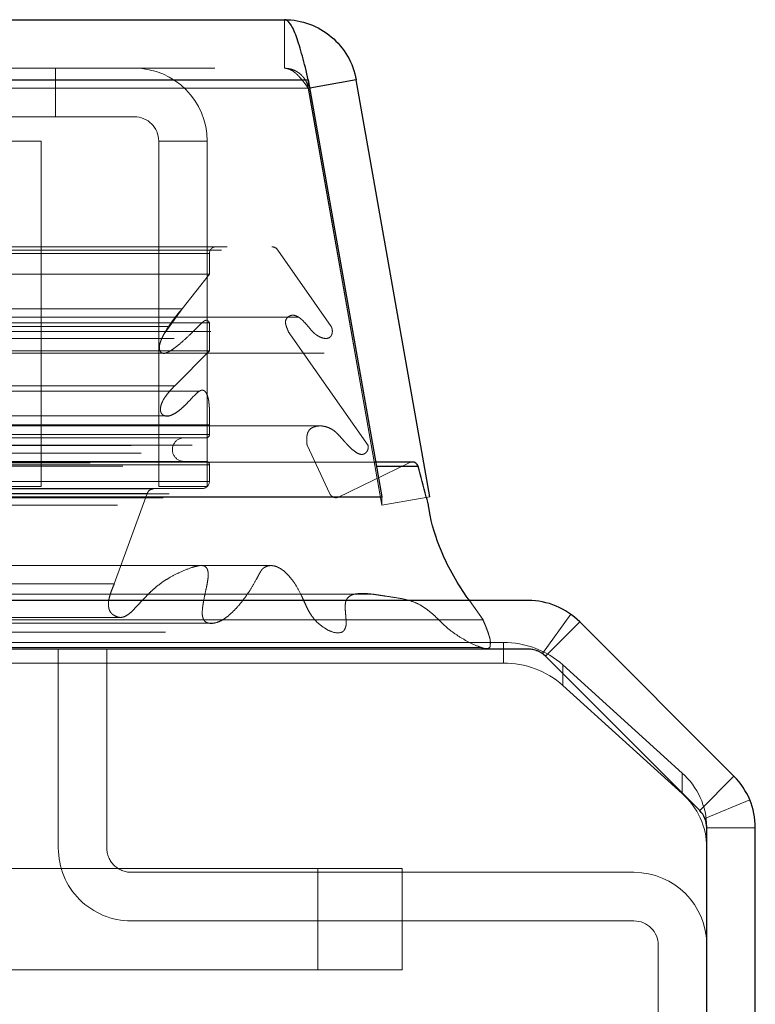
# Model space of a CAD drawing. Header units: inches. Extents: x 0.2 to 10.8, y 0.2 to 8.2.
# Tile 25 of 146: x 4.95 to 5.0228, y 2.1218 to 2.2191. Entities that reach past the tile are written whole.
import ezdxf

# ---------------------------------------------------------------- set-up
doc = ezdxf.new("R2010")
doc.units = ezdxf.units.IN
doc.header["$MEASUREMENT"] = 0
doc.linetypes.add('HIDDEN', pattern=[0.07500000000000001, 0.05, -0.025])

msp = doc.modelspace()

# ---------------------------------------------------------------- linework, layer by layer
at = {"color": 7, "linetype": 'Continuous', "lineweight": 25}
for p, q in [((3.069320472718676, 2.21909176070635), (4.976226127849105, 2.21909176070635)), ((3.066964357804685, 2.213142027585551), (4.978582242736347, 2.213142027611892)), ((4.978582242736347, 2.213142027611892), (4.985849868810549, 2.171925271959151)), ((4.983316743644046, 2.213142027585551), (4.978725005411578, 2.212332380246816)), ((4.990584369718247, 2.171925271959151), (4.983316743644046, 2.213142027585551)), ((4.988842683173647, 2.175373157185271), (4.985241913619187, 2.175373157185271)), ((4.985313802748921, 2.174965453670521), (4.989456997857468, 2.174965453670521)), ((3.059696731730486, 2.171925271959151), (4.985849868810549, 2.171925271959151)), ((4.985849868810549, 2.171925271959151), (4.985849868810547, 2.171866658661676)), ((5.000328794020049, 2.161682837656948), (4.941922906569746, 2.161682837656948)), ((5.020680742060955, 2.144313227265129), (5.005419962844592, 2.159574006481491)), ((5.000331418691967, 2.156882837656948), (4.941928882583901, 2.156882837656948)), ((5.017287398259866, 2.14091988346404), (5.002026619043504, 2.156180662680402)), ((5.017989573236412, 1.366482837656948), (5.017989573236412, 2.139224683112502)), ((5.022789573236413, 1.366482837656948), (5.022789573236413, 2.139222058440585))]:
    msp.add_line(p, q, dxfattribs=at)
at = {"color": 7, "linetype": 'HIDDEN', "lineweight": 18}
for p, q in [((4.976226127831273, 2.21429176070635), (4.976226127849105, 2.21909176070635)), ((3.069320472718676, 2.214291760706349), (4.976226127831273, 2.21429176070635)), ((4.953584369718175, 2.209491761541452), (4.953584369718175, 2.214291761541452)), ((4.978582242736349, 2.213142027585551), (3.066964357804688, 2.213142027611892)), ((4.978582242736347, 2.213142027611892), (4.978582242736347, 2.21230851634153)), ((3.066964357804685, 2.21230851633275), (4.978582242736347, 2.21230851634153)), ((4.97858224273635, 2.21230851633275), (3.066964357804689, 2.21230851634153)), ((4.978582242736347, 2.21230851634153), (4.985849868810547, 2.17109176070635)), ((4.978725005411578, 2.212332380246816), (4.978589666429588, 2.21230851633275)), ((4.98585729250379, 2.17109176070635), (4.978589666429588, 2.21230851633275)), ((4.953584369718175, 2.209491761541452), (4.917628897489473, 2.209491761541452)), ((4.961384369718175, 2.209491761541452), (4.953584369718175, 2.209491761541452)), ((4.952162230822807, 2.207091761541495), (4.917628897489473, 2.207091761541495)), ((4.952162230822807, 2.172958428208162), (4.952162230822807, 2.207091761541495)), ((4.963784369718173, 2.172958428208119), (4.963784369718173, 2.207091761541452)), ((4.968584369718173, 2.207091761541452), (4.963784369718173, 2.207091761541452)), ((4.968584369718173, 2.172958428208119), (4.968584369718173, 2.207091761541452)), ((3.070570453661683, 2.196647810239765), (4.974976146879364, 2.196647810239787)), ((3.069985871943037, 2.196301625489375), (4.975560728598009, 2.196301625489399)), ((3.07674424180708, 2.195981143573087), (4.968802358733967, 2.195981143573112)), ((3.076744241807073, 2.195981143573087), (4.96880235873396, 2.195981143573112)), ((4.968802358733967, 2.195981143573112), (4.968802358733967, 2.193955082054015)), ((4.980844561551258, 2.18875552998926), (4.975560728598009, 2.1963016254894)), ((3.07674424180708, 2.193955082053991), (4.968802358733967, 2.193955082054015)), ((4.968802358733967, 2.193955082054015), (4.966109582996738, 2.190508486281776)), ((3.0794370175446, 2.190508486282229), (4.966109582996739, 2.190508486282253)), ((4.964336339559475, 2.188046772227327), (4.966109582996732, 2.190508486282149)), ((3.064702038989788, 2.188755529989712), (4.980844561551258, 2.188755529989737)), ((4.977616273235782, 2.189690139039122), (3.067940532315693, 2.189690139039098)), ((3.07674424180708, 2.189127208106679), (4.968802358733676, 2.189127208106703)), ((4.968056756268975, 2.189132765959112), (3.077487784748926, 2.189132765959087)), ((4.968058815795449, 2.189132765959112), (4.968056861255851, 2.189132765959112)), ((4.968802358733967, 2.189127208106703), (4.968802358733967, 2.186371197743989)), ((3.068943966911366, 2.188288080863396), (4.976602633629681, 2.188288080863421)), ((4.984495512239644, 2.177015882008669), (4.976602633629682, 2.188288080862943)), ((3.065327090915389, 2.18758850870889), (4.980213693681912, 2.187588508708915)), ((4.980213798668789, 2.187588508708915), (4.980219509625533, 2.187588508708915)), ((3.07674424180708, 2.186371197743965), (4.968802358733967, 2.186371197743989)), ((3.081356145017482, 2.186116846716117), (4.96418380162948, 2.186116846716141)), ((4.96418380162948, 2.186116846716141), (4.980154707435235, 2.186116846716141)), ((4.968802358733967, 2.18637119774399), (4.965366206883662, 2.18291150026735)), ((3.080180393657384, 2.182911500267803), (4.965366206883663, 2.182911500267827)), ((3.080180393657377, 2.182911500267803), (4.965366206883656, 2.182911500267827)), ((4.967811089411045, 2.182371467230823), (3.077735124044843, 2.182371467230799)), ((4.967837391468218, 2.182371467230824), (4.967811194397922, 2.182371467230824)), ((3.07674424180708, 2.179034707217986), (4.968802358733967, 2.179034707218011)), ((3.080766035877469, 2.179923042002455), (4.964777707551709, 2.17992304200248)), ((4.964777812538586, 2.17992304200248), (4.964786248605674, 2.17992304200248)), ((4.968802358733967, 2.179034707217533), (4.968802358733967, 2.178096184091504)), ((4.979706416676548, 2.178936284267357), (3.065832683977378, 2.178936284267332)), ((3.07674424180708, 2.178096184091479), (4.968802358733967, 2.178096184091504)), ((3.076744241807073, 2.178096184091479), (4.96880235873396, 2.178096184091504)), ((4.979713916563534, 2.178936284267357), (4.979706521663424, 2.178936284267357)), ((3.077077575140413, 2.177762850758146), (4.968469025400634, 2.177762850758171)), ((3.061051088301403, 2.177015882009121), (4.984495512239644, 2.177015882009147)), ((3.062065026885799, 2.176256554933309), (4.98343887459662, 2.176256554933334)), ((3.067088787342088, 2.177040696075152), (4.978457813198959, 2.177040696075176)), ((4.980724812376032, 2.172226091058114), (4.978457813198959, 2.177040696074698)), ((4.983438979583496, 2.176256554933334), (4.983481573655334, 2.176256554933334)), ((3.056996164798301, 2.175305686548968), (4.988550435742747, 2.175305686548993)), ((3.056996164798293, 2.175305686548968), (4.98855043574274, 2.175305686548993)), ((4.985241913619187, 2.175373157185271), (3.060304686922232, 2.175373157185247)), ((3.077077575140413, 2.175429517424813), (4.968469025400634, 2.175429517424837)), ((4.988550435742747, 2.175305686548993), (4.981495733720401, 2.171864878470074)), ((3.060232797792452, 2.174965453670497), (4.985313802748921, 2.174965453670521)), ((3.07674424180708, 2.175096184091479), (4.968802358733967, 2.175096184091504)), ((3.076744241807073, 2.175096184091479), (4.96880235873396, 2.175096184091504)), ((4.968802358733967, 2.175096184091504), (4.968802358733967, 2.173437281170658)), ((3.07674424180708, 2.173437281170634), (4.968802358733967, 2.173437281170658)), ((3.076744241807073, 2.173437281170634), (4.96880235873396, 2.173437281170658)), ((3.064821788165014, 2.17222609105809), (4.980724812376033, 2.172226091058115)), ((3.064821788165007, 2.17222609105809), (4.980724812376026, 2.172226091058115)), ((3.077410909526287, 2.172762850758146), (4.968135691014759, 2.172762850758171)), ((3.07741090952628, 2.172762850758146), (4.968135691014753, 2.172762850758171)), ((3.082274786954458, 2.172706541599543), (4.963271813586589, 2.172706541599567)), ((3.082274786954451, 2.172706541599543), (4.963271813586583, 2.172706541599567)), ((3.082893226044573, 2.172268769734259), (4.962653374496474, 2.172268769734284)), ((3.082893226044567, 2.172268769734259), (4.962653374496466, 2.172268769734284)), ((4.952162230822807, 2.172958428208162), (3.093428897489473, 2.172958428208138)), ((4.962653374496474, 2.172268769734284), (4.95938101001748, 2.163315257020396)), ((4.968135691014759, 2.172762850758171), (4.963271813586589, 2.172706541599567)), ((4.963784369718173, 2.172958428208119), (4.968584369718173, 2.172958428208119)), ((3.064050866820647, 2.171864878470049), (4.981495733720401, 2.171864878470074)), ((3.064218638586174, 2.171843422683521), (4.981327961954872, 2.171843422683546)), ((4.985849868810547, 2.171866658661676), (4.985849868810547, 2.17109176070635)), ((4.990584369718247, 2.171925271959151), (4.98585729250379, 2.17109176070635)), ((3.059696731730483, 2.17109176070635), (4.985849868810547, 2.17109176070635)), ((3.086165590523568, 2.16331525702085), (4.959381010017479, 2.163315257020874)), ((4.995859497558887, 2.159777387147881), (4.99450890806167, 2.161682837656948)), ((3.085597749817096, 2.160013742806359), (4.959946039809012, 2.160013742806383)), ((4.941922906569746, 2.15977738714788), (4.99585949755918, 2.159777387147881)), ((5.001731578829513, 2.156430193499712), (5.004537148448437, 2.160324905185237)), ((5.002025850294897, 2.156179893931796), (5.005419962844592, 2.159574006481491)), ((3.076369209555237, 2.159434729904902), (4.969166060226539, 2.159434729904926)), ((4.939989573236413, 2.157525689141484), (4.997871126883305, 2.157525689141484)), ((4.941922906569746, 2.157028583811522), (4.99571997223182, 2.157028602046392)), ((4.953856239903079, 2.137216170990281), (4.953856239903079, 2.156882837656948)), ((4.958656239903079, 2.137216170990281), (4.958656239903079, 2.156882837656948)), ((4.997871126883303, 2.155497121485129), (4.997871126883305, 2.157525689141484)), ((5.001928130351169, 2.156272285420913), (5.002025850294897, 2.156179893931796)), ((5.01728662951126, 2.140919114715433), (5.002025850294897, 2.156179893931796)), ((4.940794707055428, 2.155497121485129), (4.997871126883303, 2.155497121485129)), ((5.003763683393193, 2.155313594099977), (5.003763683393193, 2.15328502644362)), ((5.003763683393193, 2.155313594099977), (5.015548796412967, 2.144632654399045)), ((5.015548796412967, 2.142604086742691), (5.003763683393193, 2.15328502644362)), ((5.015548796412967, 2.142604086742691), (5.015548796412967, 2.144632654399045)), ((5.01728662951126, 2.140919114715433), (5.020680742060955, 2.144313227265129)), ((5.017806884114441, 2.140140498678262), (5.022241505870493, 2.141977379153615)), ((5.017989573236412, 2.139292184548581), (5.017989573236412, 2.139224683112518)), ((5.017989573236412, 2.139222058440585), (5.022789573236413, 2.139222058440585)), ((4.940926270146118, 2.135181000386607), (4.979536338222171, 2.135181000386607)), ((5.010789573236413, 2.134816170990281), (4.961056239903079, 2.134816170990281)), ((4.979536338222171, 2.135181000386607), (4.979536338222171, 2.125181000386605)), ((4.979536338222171, 2.135181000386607), (4.979536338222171, 2.125181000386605)), ((4.979536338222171, 2.135181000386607), (4.979536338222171, 2.125181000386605)), ((4.979536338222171, 2.135181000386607), (4.987869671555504, 2.135181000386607)), ((4.979536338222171, 2.135181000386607), (4.979536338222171, 2.125181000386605)), ((4.979536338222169, 2.135181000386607), (4.979536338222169, 2.125181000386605)), ((4.979536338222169, 2.135181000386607), (4.979536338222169, 2.125181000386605)), ((4.987869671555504, 2.135181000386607), (4.987869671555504, 2.125181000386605)), ((5.010789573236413, 2.130016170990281), (4.961056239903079, 2.130016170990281)), ((5.013189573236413, 2.083916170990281), (5.013189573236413, 2.127616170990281)), ((4.979536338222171, 2.125181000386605), (4.940926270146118, 2.125181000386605)), ((4.987869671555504, 2.125181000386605), (4.979536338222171, 2.125181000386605))]:
    msp.add_line(p, q, dxfattribs=at)
at = {"color": 7, "linetype": 'HIDDEN', "lineweight": 18, "flags": 128}
for points in [[(4.974975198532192, 2.165130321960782), (4.038160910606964, 2.165130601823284), (3.070574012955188, 2.165130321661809)], [(4.967959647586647, 2.16514489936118), (4.038160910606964, 2.16514496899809), (3.077584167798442, 2.165144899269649)], [(4.98500221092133, 2.16229822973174), (3.982326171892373, 2.16229805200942), (3.060539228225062, 2.162298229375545)], [(4.985007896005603, 2.162298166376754), (4.101505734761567, 2.162295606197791), (3.060540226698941, 2.162298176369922)], [(3.085601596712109, 2.160013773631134), (4.00737722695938, 2.160014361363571), (4.959966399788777, 2.160013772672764)], [(3.064445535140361, 2.158541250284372), (4.007363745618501, 2.158540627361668), (4.981113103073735, 2.158541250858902)]]:
    msp.add_lwpolyline(points, dxfattribs=at)
at = {"color": 7, "linetype": 'HIDDEN', "lineweight": 18}
for centre, radius, start, end in [((4.961384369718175, 2.207091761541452), 0.007200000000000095, 0, 90), ((4.961384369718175, 2.207091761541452), 0.002400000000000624, 0, 90), ((4.969469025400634, 2.195981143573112), 0.0006666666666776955, 90, 180), ((4.974976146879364, 2.195981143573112), 0.0006666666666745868, 28.73262472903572, 90), ((4.968469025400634, 2.178096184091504), 0.0003333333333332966, 270.0000000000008, 0), ((4.966302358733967, 2.176596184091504), 0.00116666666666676, 90, 270.0000000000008), ((4.968469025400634, 2.175096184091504), 0.0003333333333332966, 0, 90), ((4.988842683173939, 2.174706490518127), 0.0006666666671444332, 90.00000002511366, 116.0000000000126), ((4.968127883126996, 2.173437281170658), 0.0006744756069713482, 270.6632841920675, 0), ((4.963279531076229, 2.172039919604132), 0.0006666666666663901, 90.66328419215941, 159.9234572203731), ((4.981327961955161, 2.172510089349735), 0.00066666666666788, 205.2138142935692, 284.5756249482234), ((4.997935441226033, 2.148742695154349), 0.008783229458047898, 48.42768291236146, 90.41954651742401), ((5.000328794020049, 2.154482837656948), 0.002400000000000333, 67.44347627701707, 90), ((4.997935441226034, 2.146714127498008), 0.008783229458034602, 48.42768291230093, 90.41954651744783), ((5.010771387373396, 2.139221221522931), 0.007218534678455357, 0.5632649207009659, 48.56076874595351), ((5.010771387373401, 2.137192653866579), 0.007218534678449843, 0.5632649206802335, 48.56076874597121), ((4.961056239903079, 2.137216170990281), 0.007200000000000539, 180, 270.0000000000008), ((4.961056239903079, 2.137216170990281), 0.00240000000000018, 180, 270.0000000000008), ((5.010789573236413, 2.127616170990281), 0.007199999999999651, 0, 90), ((5.010789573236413, 2.127616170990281), 0.002399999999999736, 0, 90)]:
    msp.add_arc(centre, radius, start, end, dxfattribs=at)
at = {"color": 7, "linetype": 'Continuous', "lineweight": 25}
for centre, radius, start, end in [((4.988842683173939, 2.174706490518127), 0.0006666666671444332, 22.85776038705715, 90.00000002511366), ((5.000328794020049, 2.154482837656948), 0.007200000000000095, 45, 90), ((5.000331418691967, 2.154485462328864), 0.002397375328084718, 45.00000000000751, 90), ((5.015589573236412, 2.139222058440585), 0.007200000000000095, 0, 45.0000000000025), ((5.015592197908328, 2.139224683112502), 0.002397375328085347, 0, 44.99999999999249)]:
    msp.add_arc(centre, radius, start, end, dxfattribs=at)
for points, knots in [([(4.978582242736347, 2.213142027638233), (4.978385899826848, 2.213967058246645), (4.978189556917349, 2.214766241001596), (4.97779687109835, 2.216217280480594), (4.977600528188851, 2.216868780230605), (4.977207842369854, 2.217945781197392), (4.977011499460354, 2.218371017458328), (4.976618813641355, 2.218944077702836), (4.976422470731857, 2.21909176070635), (4.976226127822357, 2.21909176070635)], [0, 0, 0, 0, 0.25, 0.25, 0.5, 0.5, 0.75, 0.75, 1, 1, 1, 1]), ([(4.976226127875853, 2.21909176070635), (4.977063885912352, 2.219091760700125), (4.977901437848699, 2.218944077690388), (4.97947590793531, 2.218371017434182), (4.980212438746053, 2.217945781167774), (4.981495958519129, 2.216868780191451), (4.98204263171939, 2.216217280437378), (4.982880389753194, 2.214766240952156), (4.983171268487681, 2.213967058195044), (4.983316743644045, 2.213142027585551)], [0, 0, 0, 0, 0.25, 0.25, 0.5, 0.5, 0.75, 0.75, 1, 1, 1, 1]), ([(4.99450890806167, 2.161682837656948), (4.994468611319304, 2.161739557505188), (4.993427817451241, 2.163204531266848), (4.991784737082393, 2.165969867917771), (4.990752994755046, 2.169269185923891), (4.990463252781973, 2.171157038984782), (4.99007579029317, 2.172588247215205), (4.989718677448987, 2.17396016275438), (4.989456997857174, 2.174965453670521)], [0, 0, 0, 0, 0.0158269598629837, 0.4087824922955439, 0.7013418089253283, 0.7114501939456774, 0.7885609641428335, 1, 1, 1, 1])]:
    msp.add_open_spline(points, degree=3, knots=knots, dxfattribs=at)
at = {"color": 7, "linetype": 'HIDDEN', "lineweight": 18}
for points, knots in [([(4.976226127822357, 2.214291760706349), (4.976282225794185, 2.214289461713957), (4.97639442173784, 2.214284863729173), (4.976562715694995, 2.214247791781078), (4.976731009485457, 2.214189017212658), (4.976899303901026, 2.214106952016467), (4.977067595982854, 2.21400299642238), (4.977235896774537, 2.213878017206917), (4.977446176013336, 2.213697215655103), (4.97769871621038, 2.213442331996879), (4.977993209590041, 2.213097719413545), (4.978287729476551, 2.212717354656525), (4.978484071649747, 2.212444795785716), (4.978582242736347, 2.212308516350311)], [0, 0, 0, 0, 0.07144899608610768, 0.1428979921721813, 0.2143469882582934, 0.2857959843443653, 0.3572449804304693, 0.4286939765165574, 0.500142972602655, 0.6251072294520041, 0.7500714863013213, 0.8750357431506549, 1, 1, 1, 1]), ([(4.978589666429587, 2.21230851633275), (4.978573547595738, 2.212386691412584), (4.978541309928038, 2.212543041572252), (4.978463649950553, 2.21276998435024), (4.978365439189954, 2.212988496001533), (4.97824551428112, 2.213196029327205), (4.978105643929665, 2.21339061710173), (4.977947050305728, 2.213570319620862), (4.977727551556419, 2.21377396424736), (4.977432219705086, 2.213981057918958), (4.977051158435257, 2.214157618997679), (4.976645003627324, 2.214270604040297), (4.976365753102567, 2.214284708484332), (4.97622612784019, 2.21429176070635)], [0, 0, 0, 0, 0.07144899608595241, 0.1428979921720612, 0.2143469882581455, 0.2857959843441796, 0.357244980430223, 0.4286939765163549, 0.5001429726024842, 0.625107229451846, 0.7500714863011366, 0.8750357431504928, 0.9999999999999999, 0.9999999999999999, 0.9999999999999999, 0.9999999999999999]), ([(4.966109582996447, 2.190508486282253), (4.966030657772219, 2.190423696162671), (4.965872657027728, 2.190253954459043), (4.965644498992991, 2.189979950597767), (4.96542244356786, 2.189696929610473), (4.965207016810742, 2.18940738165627), (4.96499755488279, 2.189115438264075), (4.964794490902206, 2.188818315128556), (4.964598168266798, 2.188512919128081), (4.964386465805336, 2.188162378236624), (4.964178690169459, 2.187782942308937), (4.964003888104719, 2.1873898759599), (4.963892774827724, 2.18705037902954), (4.963841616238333, 2.186768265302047), (4.963857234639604, 2.18653669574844), (4.963911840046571, 2.186337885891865), (4.964014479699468, 2.18618629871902), (4.964170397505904, 2.18610344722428), (4.964362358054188, 2.18610794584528), (4.964555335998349, 2.186170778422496), (4.964882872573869, 2.186314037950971), (4.965374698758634, 2.186637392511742), (4.966058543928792, 2.187201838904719), (4.966710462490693, 2.187800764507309), (4.967296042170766, 2.18837607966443), (4.967721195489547, 2.188797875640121), (4.968043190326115, 2.189134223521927), (4.968268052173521, 2.189304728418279), (4.968435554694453, 2.189389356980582), (4.968581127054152, 2.189382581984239), (4.968684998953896, 2.189299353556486), (4.968757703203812, 2.189212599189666), (4.968789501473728, 2.189151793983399), (4.968802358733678, 2.189127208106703)], [0, 0, 0, 0, 0.03128962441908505, 0.06263883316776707, 0.09399002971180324, 0.1252518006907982, 0.1563441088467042, 0.1873161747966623, 0.2182554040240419, 0.2492251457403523, 0.2907698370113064, 0.3255556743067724, 0.3533724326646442, 0.3741592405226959, 0.38951612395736, 0.404845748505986, 0.4200318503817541, 0.4363557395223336, 0.4579399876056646, 0.4789056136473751, 0.4992258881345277, 0.5663369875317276, 0.6499042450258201, 0.749638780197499, 0.8123354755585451, 0.8749457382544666, 0.9148795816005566, 0.9375160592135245, 0.956310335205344, 0.971067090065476, 0.9834351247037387, 0.9933021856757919, 1, 1, 1, 1]), ([(4.976602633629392, 2.188288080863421), (4.976561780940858, 2.188382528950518), (4.97648723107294, 2.188554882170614), (4.976397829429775, 2.188799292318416), (4.976344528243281, 2.188999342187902), (4.976305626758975, 2.189193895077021), (4.976353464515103, 2.189427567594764), (4.976504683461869, 2.189660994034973), (4.9767377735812, 2.189832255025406), (4.977027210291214, 2.189905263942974), (4.977299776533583, 2.189856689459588), (4.977527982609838, 2.189750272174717), (4.977715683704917, 2.189626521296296), (4.97786551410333, 2.189509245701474), (4.978065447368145, 2.189329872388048), (4.978317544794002, 2.189059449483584), (4.978635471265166, 2.188691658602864), (4.978907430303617, 2.188358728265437), (4.979187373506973, 2.188075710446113), (4.979502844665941, 2.187841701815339), (4.979882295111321, 2.187652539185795), (4.980293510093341, 2.187553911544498), (4.98062399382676, 2.187610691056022), (4.980821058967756, 2.187799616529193), (4.980896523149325, 2.187937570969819), (4.980943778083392, 2.188096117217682), (4.980962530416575, 2.188267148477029), (4.980952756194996, 2.188440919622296), (4.980916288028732, 2.188611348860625), (4.980868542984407, 2.188707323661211), (4.980844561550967, 2.188755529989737)], [0, 0, 0, 0, 0.03553125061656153, 0.06483906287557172, 0.08804888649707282, 0.1035037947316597, 0.1281658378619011, 0.1604145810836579, 0.2020166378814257, 0.2491996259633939, 0.2900851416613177, 0.3262651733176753, 0.3574294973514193, 0.3829550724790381, 0.4025100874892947, 0.4637012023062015, 0.5251041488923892, 0.585669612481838, 0.6286158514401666, 0.6819784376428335, 0.7451102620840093, 0.808107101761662, 0.8717449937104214, 0.8899833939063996, 0.9079898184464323, 0.9261390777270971, 0.9444837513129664, 0.9629211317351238, 0.9813759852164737, 1, 1, 1, 1]), ([(4.964468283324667, 2.186144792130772), (4.964371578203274, 2.186116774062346), (4.964244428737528, 2.186079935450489), (4.964123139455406, 2.186143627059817), (4.9640940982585, 2.186158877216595)], [0, 0, 0, 0, 0.7605625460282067, 1, 1, 1, 1]), ([(4.965366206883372, 2.182911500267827), (4.965220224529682, 2.182760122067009), (4.964948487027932, 2.182478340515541), (4.964595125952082, 2.182041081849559), (4.964317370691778, 2.181649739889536), (4.964117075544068, 2.181287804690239), (4.963990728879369, 2.180934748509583), (4.96394594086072, 2.180602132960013), (4.963980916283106, 2.180288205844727), (4.964108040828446, 2.180084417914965), (4.964264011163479, 2.179978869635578), (4.964465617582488, 2.179906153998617), (4.964734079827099, 2.179895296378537), (4.965057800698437, 2.180000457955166), (4.965416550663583, 2.180192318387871), (4.965813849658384, 2.180463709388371), (4.966242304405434, 2.180837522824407), (4.966720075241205, 2.181312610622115), (4.967180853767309, 2.181824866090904), (4.967589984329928, 2.182220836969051), (4.967860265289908, 2.182416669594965), (4.968055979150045, 2.182484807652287), (4.968233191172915, 2.182456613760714), (4.968405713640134, 2.182332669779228), (4.968536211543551, 2.182111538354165), (4.968628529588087, 2.181860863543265), (4.968696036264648, 2.181617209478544), (4.968731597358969, 2.181416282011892), (4.968747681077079, 2.181278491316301), (4.96875529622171, 2.181205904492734), (4.9687591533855, 2.181167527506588), (4.96876091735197, 2.181149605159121), (4.968761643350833, 2.181142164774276), (4.96876194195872, 2.181139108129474), (4.968762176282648, 2.181136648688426), (4.968762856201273, 2.18112985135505), (4.968763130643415, 2.181138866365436), (4.968763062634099, 2.181133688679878), (4.968763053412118, 2.18113243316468), (4.968763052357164, 2.181132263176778), (4.96876305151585, 2.181132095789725), (4.968763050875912, 2.181131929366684), (4.968763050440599, 2.181131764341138), (4.968763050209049, 2.181131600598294), (4.968763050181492, 2.181131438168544), (4.968763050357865, 2.181131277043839), (4.968763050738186, 2.181131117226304), (4.968763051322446, 2.181130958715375), (4.968763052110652, 2.181130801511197), (4.968763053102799, 2.18113064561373), (4.968763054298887, 2.181130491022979), (4.968763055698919, 2.181130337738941), (4.96876305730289, 2.181130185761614), (4.968763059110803, 2.181130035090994), (4.968763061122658, 2.181129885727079), (4.96876306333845, 2.181129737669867), (4.968763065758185, 2.181129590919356), (4.968763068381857, 2.181129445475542), (4.968763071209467, 2.181129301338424), (4.968763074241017, 2.181129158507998), (4.968763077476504, 2.181129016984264), (4.968763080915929, 2.181128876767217), (4.968763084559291, 2.181128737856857), (4.968763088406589, 2.18112860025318), (4.968763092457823, 2.181128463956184), (4.968763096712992, 2.181128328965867), (4.968763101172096, 2.181128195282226), (4.968763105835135, 2.18112806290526), (4.968763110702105, 2.181127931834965), (4.968763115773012, 2.18112780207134), (4.968763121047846, 2.181127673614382), (4.968763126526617, 2.181127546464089), (4.968763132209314, 2.181127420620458), (4.968763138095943, 2.181127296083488), (4.968763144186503, 2.181127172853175), (4.968763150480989, 2.181127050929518), (4.968763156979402, 2.181126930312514), (4.968763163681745, 2.181126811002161), (4.968763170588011, 2.181126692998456), (4.968763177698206, 2.181126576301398), (4.968763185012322, 2.181126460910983), (4.968763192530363, 2.181126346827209), (4.968763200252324, 2.181126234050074), (4.968763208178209, 2.181126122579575), (4.96876321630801, 2.18112601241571), (4.968763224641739, 2.181125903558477), (4.968763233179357, 2.181125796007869), (4.968763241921, 2.181125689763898), (4.968763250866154, 2.181125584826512), (4.968763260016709, 2.181125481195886), (4.968763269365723, 2.181125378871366), (4.968763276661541, 2.181125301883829), (4.968763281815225, 2.181125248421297), (4.968763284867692, 2.181125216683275), (4.968763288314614, 2.181125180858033), (4.96876329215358, 2.181125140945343), (4.968763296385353, 2.181125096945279), (4.968763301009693, 2.181125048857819), (4.968763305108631, 2.181125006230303), (4.968763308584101, 2.181124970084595), (4.968763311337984, 2.181124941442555), (4.968763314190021, 2.181124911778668), (4.968763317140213, 2.181124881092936), (4.968763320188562, 2.181124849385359), (4.968763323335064, 2.181124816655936), (4.968763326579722, 2.181124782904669), (4.968763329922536, 2.181124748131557), (4.968763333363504, 2.181124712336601), (4.968763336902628, 2.181124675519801), (4.968763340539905, 2.181124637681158), (4.96876334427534, 2.181124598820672), (4.968763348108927, 2.181124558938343), (4.968763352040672, 2.181124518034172), (4.968763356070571, 2.181124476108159), (4.968763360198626, 2.181124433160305), (4.968763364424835, 2.18112438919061), (4.968763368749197, 2.181124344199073), (4.968763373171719, 2.181124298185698), (4.968763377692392, 2.181124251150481), (4.968763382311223, 2.181124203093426), (4.968763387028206, 2.181124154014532), (4.968763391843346, 2.1811241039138), (4.96876339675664, 2.18112405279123), (4.96876340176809, 2.181124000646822), (4.968763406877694, 2.181123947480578), (4.968763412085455, 2.181123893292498), (4.96876341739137, 2.181123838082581), (4.968763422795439, 2.181123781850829), (4.968763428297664, 2.181123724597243), (4.968763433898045, 2.181123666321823), (4.968763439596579, 2.181123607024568), (4.96876344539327, 2.181123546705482), (4.968763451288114, 2.181123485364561), (4.968763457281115, 2.18112342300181), (4.96876346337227, 2.181123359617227), (4.968763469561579, 2.181123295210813), (4.968763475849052, 2.181123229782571), (4.968763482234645, 2.181123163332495), (4.968763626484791, 2.181121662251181), (4.968764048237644, 2.181117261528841), (4.968765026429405, 2.181107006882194), (4.968766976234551, 2.181086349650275), (4.968770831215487, 2.181044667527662), (4.968778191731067, 2.180961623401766), (4.968790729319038, 2.180808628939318), (4.968808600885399, 2.180527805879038), (4.968817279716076, 2.180119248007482), (4.968818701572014, 2.179598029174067), (4.968808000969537, 2.179229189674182), (4.968802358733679, 2.179034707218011)], [0, 0, 0, 0, 0.05511511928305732, 0.1025935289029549, 0.1423086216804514, 0.1748045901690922, 0.2010286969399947, 0.2255254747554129, 0.2469189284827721, 0.2665083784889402, 0.2813235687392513, 0.2988818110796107, 0.3292506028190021, 0.3622463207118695, 0.3988484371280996, 0.445369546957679, 0.4963156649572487, 0.5515760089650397, 0.6233121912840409, 0.6730463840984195, 0.7014058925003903, 0.7175088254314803, 0.7337379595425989, 0.7540318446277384, 0.7754405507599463, 0.7952723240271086, 0.8142597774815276, 0.8310083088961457, 0.8396756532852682, 0.844351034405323, 0.8467922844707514, 0.8480345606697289, 0.8482190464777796, 0.8484276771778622, 0.8486604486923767, 0.8489227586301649, 0.8491806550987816, 0.8494338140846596, 0.8494460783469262, 0.8494582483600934, 0.8494703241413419, 0.8494823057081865, 0.8494941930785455, 0.8495059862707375, 0.8495176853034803, 0.8495292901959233, 0.8495408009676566, 0.8495522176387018, 0.8495635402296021, 0.8495747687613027, 0.8495859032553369, 0.8495969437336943, 0.849607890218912, 0.849618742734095, 0.8496295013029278, 0.8496401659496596, 0.849650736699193, 0.8496612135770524, 0.8496715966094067, 0.8496818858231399, 0.8496920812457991, 0.8497021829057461, 0.8497121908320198, 0.8497221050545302, 0.8497319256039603, 0.849741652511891, 0.8497512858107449, 0.8497608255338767, 0.8497702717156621, 0.8497796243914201, 0.8497888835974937, 0.8497980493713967, 0.849807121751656, 0.849816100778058, 0.8498249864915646, 0.8498337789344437, 0.8498424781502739, 0.8498510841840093, 0.849859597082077, 0.849868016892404, 0.8498763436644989, 0.8498845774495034, 0.8498927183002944, 0.8499007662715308, 0.8499087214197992, 0.8499165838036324, 0.8499243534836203, 0.8499320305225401, 0.8499396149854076, 0.8499471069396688, 0.8499545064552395, 0.8499618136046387, 0.8499638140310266, 0.8499661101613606, 0.849968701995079, 0.8499715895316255, 0.8499747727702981, 0.8499782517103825, 0.8499820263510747, 0.8499840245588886, 0.8499860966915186, 0.8499882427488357, 0.8499904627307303, 0.8499927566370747, 0.8499951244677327, 0.8499975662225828, 0.8500000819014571, 0.8500026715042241, 0.8500053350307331, 0.8500080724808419, 0.8500108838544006, 0.8500137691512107, 0.8500167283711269, 0.8500197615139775, 0.8500228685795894, 0.8500260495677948, 0.8500293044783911, 0.8500326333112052, 0.8500360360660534, 0.8500395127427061, 0.850043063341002, 0.8500466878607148, 0.8500503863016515, 0.8500541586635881, 0.850058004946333, 0.8500619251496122, 0.8500659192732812, 0.8500699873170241, 0.8500741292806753, 0.8500783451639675, 0.8500826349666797, 0.8500869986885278, 0.8500914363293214, 0.8500959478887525, 0.8501005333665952, 0.8501051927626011, 0.8501099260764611, 0.8501147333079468, 0.8501196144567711, 0.850435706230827, 0.8510697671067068, 0.8523447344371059, 0.8549167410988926, 0.8601065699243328, 0.8703302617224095, 0.8879963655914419, 0.9206641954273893, 0.9581676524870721, 1, 1, 1, 1]), ([(4.978457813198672, 2.177040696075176), (4.978446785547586, 2.177129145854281), (4.978425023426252, 2.177303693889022), (4.978417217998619, 2.177563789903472), (4.978427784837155, 2.177809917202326), (4.978458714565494, 2.178034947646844), (4.97851014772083, 2.178233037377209), (4.97862620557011, 2.178501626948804), (4.978967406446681, 2.178805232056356), (4.979477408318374, 2.178945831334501), (4.980068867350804, 2.178941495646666), (4.980593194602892, 2.178784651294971), (4.981021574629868, 2.178546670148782), (4.981416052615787, 2.178223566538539), (4.981773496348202, 2.177834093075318), (4.982110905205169, 2.177451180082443), (4.982362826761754, 2.177172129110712), (4.98252782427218, 2.176997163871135), (4.982777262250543, 2.176742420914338), (4.983141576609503, 2.176427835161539), (4.983596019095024, 2.176143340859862), (4.983950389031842, 2.176105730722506), (4.984148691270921, 2.176187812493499), (4.984281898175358, 2.176285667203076), (4.984369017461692, 2.176392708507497), (4.984438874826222, 2.176520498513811), (4.984487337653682, 2.176653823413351), (4.984513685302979, 2.176784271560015), (4.984519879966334, 2.176907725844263), (4.984503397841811, 2.17698088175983), (4.984495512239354, 2.177015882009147)], [0, 0, 0, 0, 0.02396969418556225, 0.04730213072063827, 0.06933542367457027, 0.08969834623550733, 0.1083290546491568, 0.1254877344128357, 0.1729465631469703, 0.2499754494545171, 0.3258696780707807, 0.3918200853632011, 0.4496868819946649, 0.4992002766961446, 0.5665081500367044, 0.6208821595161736, 0.6610785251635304, 0.6870429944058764, 0.6990243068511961, 0.7779524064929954, 0.8470242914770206, 0.8845484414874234, 0.9103323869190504, 0.9242266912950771, 0.9396561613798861, 0.9542467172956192, 0.9676181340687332, 0.9795711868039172, 0.9902261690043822, 1, 1, 1, 1]), ([(4.95938101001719, 2.163315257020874), (4.959306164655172, 2.16313624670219), (4.959167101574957, 2.162803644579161), (4.958998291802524, 2.162323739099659), (4.958871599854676, 2.161892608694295), (4.958802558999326, 2.16148198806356), (4.958814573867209, 2.161079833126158), (4.958897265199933, 2.160720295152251), (4.959060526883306, 2.160444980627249), (4.959320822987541, 2.160234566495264), (4.959673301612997, 2.16003884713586), (4.960175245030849, 2.159967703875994), (4.960688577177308, 2.160216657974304), (4.961122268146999, 2.160588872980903), (4.961496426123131, 2.160984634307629), (4.961868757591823, 2.161384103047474), (4.962239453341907, 2.161778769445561), (4.962610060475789, 2.162163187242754), (4.963020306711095, 2.162576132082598), (4.963524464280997, 2.163028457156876), (4.96417324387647, 2.16352217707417), (4.964980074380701, 2.164034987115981), (4.965967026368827, 2.164528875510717), (4.966886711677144, 2.164900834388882), (4.967627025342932, 2.165112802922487), (4.968064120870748, 2.165169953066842), (4.968355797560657, 2.165073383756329), (4.968526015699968, 2.164914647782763), (4.968628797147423, 2.164711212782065), (4.96866871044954, 2.164481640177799), (4.968681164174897, 2.164216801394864), (4.968667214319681, 2.163892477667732), (4.968599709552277, 2.16345443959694), (4.968482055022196, 2.162841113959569), (4.968319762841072, 2.162104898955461), (4.968167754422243, 2.16136137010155), (4.96809156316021, 2.160734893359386), (4.968084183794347, 2.160260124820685), (4.96816741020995, 2.159910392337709), (4.968310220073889, 2.159646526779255), (4.968490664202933, 2.15951784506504), (4.968692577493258, 2.159445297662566), (4.968937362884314, 2.159410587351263), (4.969348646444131, 2.15944471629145), (4.969885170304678, 2.159624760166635), (4.970508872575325, 2.160023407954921), (4.971128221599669, 2.160565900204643), (4.97174581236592, 2.161232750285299), (4.972338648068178, 2.161988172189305), (4.972904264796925, 2.162832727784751), (4.973374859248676, 2.163616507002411), (4.973707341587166, 2.164289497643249), (4.973931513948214, 2.164660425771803), (4.97409670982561, 2.164857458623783), (4.974314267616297, 2.164997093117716), (4.974637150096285, 2.165133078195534), (4.975147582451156, 2.16515003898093), (4.975743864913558, 2.16491881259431), (4.976326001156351, 2.164483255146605), (4.976874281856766, 2.16389337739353), (4.977404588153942, 2.163126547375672), (4.977792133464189, 2.162405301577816), (4.978082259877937, 2.161778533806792), (4.978291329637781, 2.161298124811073), (4.978548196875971, 2.160757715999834), (4.978878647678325, 2.160194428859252), (4.979342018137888, 2.159616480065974), (4.979995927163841, 2.159043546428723), (4.980818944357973, 2.158578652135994), (4.981546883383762, 2.15841256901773), (4.982012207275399, 2.158595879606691), (4.982172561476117, 2.158800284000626), (4.982274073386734, 2.15904782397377), (4.982330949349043, 2.159301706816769), (4.982325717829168, 2.159598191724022), (4.982302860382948, 2.15998642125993), (4.982257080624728, 2.160456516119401), (4.982222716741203, 2.160927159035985), (4.982231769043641, 2.161318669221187), (4.982285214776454, 2.161636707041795), (4.982430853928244, 2.161901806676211), (4.98266177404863, 2.162133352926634), (4.982990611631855, 2.162281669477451), (4.983369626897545, 2.162354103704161), (4.983778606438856, 2.162386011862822), (4.984186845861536, 2.162378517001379), (4.984594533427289, 2.162347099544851), (4.985003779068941, 2.162298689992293), (4.985414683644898, 2.16224005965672), (4.985826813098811, 2.162175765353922), (4.986537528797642, 2.162062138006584), (4.987475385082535, 2.161943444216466), (4.988556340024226, 2.161715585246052), (4.989476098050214, 2.161364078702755), (4.990253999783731, 2.160883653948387), (4.990931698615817, 2.160316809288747), (4.991484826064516, 2.159767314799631), (4.991939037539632, 2.159322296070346), (4.992501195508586, 2.15880767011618), (4.993259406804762, 2.158250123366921), (4.994272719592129, 2.157649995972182), (4.995104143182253, 2.157242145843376), (4.995684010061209, 2.157037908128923), (4.995958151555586, 2.156950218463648), (4.996170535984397, 2.156923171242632), (4.996334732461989, 2.15693825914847), (4.99646653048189, 2.1570029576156), (4.996554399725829, 2.157082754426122), (4.996574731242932, 2.157210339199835), (4.996582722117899, 2.157405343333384), (4.99658945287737, 2.157624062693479), (4.996559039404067, 2.157860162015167), (4.996491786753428, 2.158104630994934), (4.996389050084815, 2.158421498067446), (4.996249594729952, 2.158813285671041), (4.996069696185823, 2.15927507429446), (4.995933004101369, 2.159601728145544), (4.995859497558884, 2.159777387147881)], [0, 0, 0, 0, 0.008278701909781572, 0.01538187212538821, 0.0213474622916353, 0.02694343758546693, 0.03214007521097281, 0.037143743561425, 0.04188914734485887, 0.04627651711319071, 0.05349243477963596, 0.06329770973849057, 0.07431211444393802, 0.08324430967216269, 0.0919195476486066, 0.1006483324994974, 0.1093587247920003, 0.1180141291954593, 0.1265826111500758, 0.1380614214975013, 0.1518538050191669, 0.1679069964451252, 0.1877762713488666, 0.2108244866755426, 0.2217126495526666, 0.2305147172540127, 0.235087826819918, 0.2387456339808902, 0.2416761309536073, 0.2445944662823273, 0.2481403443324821, 0.2522239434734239, 0.2575147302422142, 0.2659540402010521, 0.2775438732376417, 0.288318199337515, 0.2967531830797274, 0.3029095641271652, 0.3069949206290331, 0.3112077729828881, 0.315704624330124, 0.3183739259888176, 0.322963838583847, 0.3295092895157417, 0.341438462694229, 0.3538473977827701, 0.3679509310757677, 0.3824477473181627, 0.3973973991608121, 0.4128634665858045, 0.4288534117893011, 0.4386616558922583, 0.444979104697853, 0.4481738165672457, 0.4514958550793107, 0.4578787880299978, 0.4671981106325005, 0.480067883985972, 0.4923600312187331, 0.5041000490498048, 0.5186485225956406, 0.5350687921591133, 0.5400799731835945, 0.5485168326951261, 0.5575262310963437, 0.5660104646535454, 0.5777094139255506, 0.5919718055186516, 0.6087234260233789, 0.6278972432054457, 0.6321132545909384, 0.6360472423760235, 0.6398574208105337, 0.6433535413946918, 0.6464065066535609, 0.6516150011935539, 0.6589022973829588, 0.6653200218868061, 0.6704965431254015, 0.6744024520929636, 0.6783181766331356, 0.6834599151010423, 0.6899361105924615, 0.6977241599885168, 0.7053832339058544, 0.7130302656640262, 0.720719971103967, 0.7284388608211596, 0.7361751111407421, 0.7439270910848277, 0.7516919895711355, 0.7761843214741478, 0.7967577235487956, 0.8134686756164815, 0.8299736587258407, 0.8441503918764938, 0.8578811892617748, 0.8682855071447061, 0.8752517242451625, 0.8955426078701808, 0.9162122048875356, 0.9373878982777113, 0.9448850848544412, 0.95007079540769, 0.953055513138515, 0.9569305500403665, 0.9595073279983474, 0.9608676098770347, 0.9622888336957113, 0.9648205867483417, 0.9686319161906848, 0.9710002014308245, 0.974437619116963, 0.9790241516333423, 0.9848711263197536, 0.9918644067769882, 1, 1, 1, 1])]:
    msp.add_open_spline(points, degree=3, knots=knots, dxfattribs=at)

doc.saveas('drawing.dxf')
